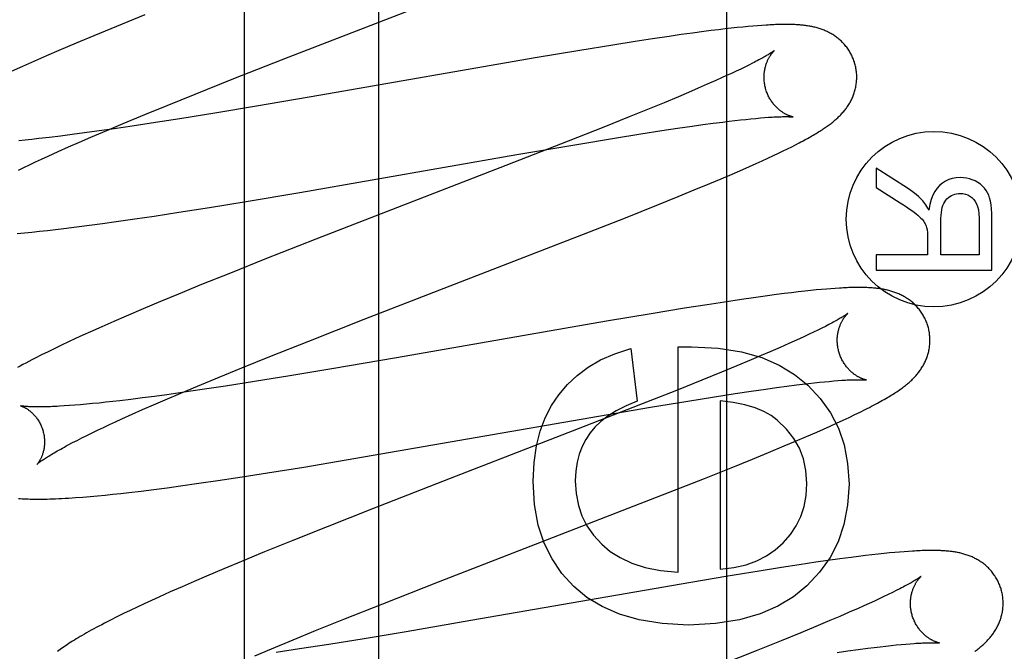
# Model space of a CAD drawing. Header units: inches. Extents: x 0 to 293, y 0 to 190.
# Tile 31 of 65: x 102.008 to 102.22, y 97.34 to 97.476. Entities that reach past the tile are written whole.
import ezdxf

# ---------------------------------------------------------------- set-up
doc = ezdxf.new("R2010")
doc.units = ezdxf.units.IN
doc.header["$LTSCALE"] = 16.12069
doc.header["$MEASUREMENT"] = 0
doc.linetypes.add('HIDDEN', pattern=[0.2, 0.1, -0.1])
doc.layers.add('DEFAULT_2', color=8, linetype='HIDDEN')
doc.layers.add('RIGHTHAND_DOOR_ASSEMBLY', color=7, linetype='CONTINUOUS')

msp = doc.modelspace()

# ---------------------------------------------------------------- linework, layer by layer
at = {"layer": 'DEFAULT_2', "color": 8, "linetype": 'HIDDEN'}
for p, q in [((102.08529, 93.79485), (102.08529, 99.29536)), ((102.06598, 97.46826), (102.11527, 97.48739)), ((102.03485, 97.47733), (102.02873, 97.47484)), ((102.02873, 97.47484), (102.0238, 97.4728)), ((102.15051, 97.47307), (102.14793, 97.4727)), ((102.15301, 97.47342), (102.15051, 97.47307)), ((102.15544, 97.47375), (102.15301, 97.47342)), ((102.15702, 97.47395), (102.15544, 97.47375)), ((102.15855, 97.47414), (102.15702, 97.47395)), ((102.15999, 97.47431), (102.15855, 97.47414)), ((102.16135, 97.47446), (102.15999, 97.47431)), ((102.16263, 97.4746), (102.16135, 97.47446)), ((102.16383, 97.47472), (102.16263, 97.4746)), ((102.16496, 97.47483), (102.16383, 97.47472)), ((102.16602, 97.47492), (102.16496, 97.47483)), ((102.16701, 97.475), (102.16602, 97.47492)), ((102.16795, 97.47507), (102.16701, 97.475)), ((102.01998, 97.4712), (102.01628, 97.46963)), ((102.0238, 97.4728), (102.01998, 97.4712)), ((102.14063, 97.4716), (102.13578, 97.47083)), ((102.14437, 97.47217), (102.14063, 97.4716)), ((102.14793, 97.4727), (102.14437, 97.47217)), ((102.01628, 97.46963), (102.01359, 97.46847)), ((102.12867, 97.46966), (102.11905, 97.46804)), ((102.13578, 97.47083), (102.12867, 97.46966)), ((102.01098, 97.46732), (102.00845, 97.4662)), ((102.01359, 97.46847), (102.01098, 97.46732)), ((102.05404, 97.46357), (102.06598, 97.46826)), ((102.11905, 97.46804), (102.07278, 97.45998)), ((102.16589, 97.46689), (102.16511, 97.46649)), ((102.00845, 97.4662), (102.00599, 97.46509)), ((102.1614, 97.46471), (102.16034, 97.46422)), ((102.16242, 97.46519), (102.1614, 97.46471)), ((102.16337, 97.46564), (102.16242, 97.46519)), ((102.16427, 97.46608), (102.16337, 97.46564)), ((102.16511, 97.46649), (102.16427, 97.46608)), ((102.04567, 97.46023), (102.05404, 97.46357)), ((102.15804, 97.46318), (102.15617, 97.46235)), ((102.15921, 97.46371), (102.15804, 97.46318)), ((102.16034, 97.46422), (102.15921, 97.46371)), ((102.15211, 97.46059), (102.14992, 97.45966)), ((102.1542, 97.46149), (102.15211, 97.46059)), ((102.15617, 97.46235), (102.1542, 97.46149)), ((102.03964, 97.4578), (102.04567, 97.46023)), ((102.07278, 97.45998), (102.05889, 97.45761)), ((102.14684, 97.45838), (102.14359, 97.45704)), ((102.14992, 97.45966), (102.14684, 97.45838)), ((102.0348, 97.45582), (102.03964, 97.4578)), ((102.04992, 97.45612), (102.04235, 97.4549)), ((102.05889, 97.45761), (102.04992, 97.45612)), ((102.14359, 97.45704), (102.1393, 97.45529)), ((102.03016, 97.45389), (102.0348, 97.45582)), ((102.03713, 97.45408), (102.03209, 97.45332)), ((102.04235, 97.4549), (102.03713, 97.45408)), ((102.1393, 97.45529), (102.13386, 97.45311)), ((102.15743, 97.45393), (102.15952, 97.4542)), ((102.15952, 97.4542), (102.16085, 97.45437)), ((102.16085, 97.45437), (102.16212, 97.45452)), ((102.16212, 97.45452), (102.16333, 97.45466)), ((102.16333, 97.45466), (102.16449, 97.45478)), ((102.16449, 97.45478), (102.16559, 97.45489)), ((102.16559, 97.45489), (102.16663, 97.45499)), ((102.16663, 97.45499), (102.16761, 97.45508)), ((102.16761, 97.45508), (102.16853, 97.45515)), ((102.02178, 97.45185), (102.01917, 97.4515)), ((102.02448, 97.45222), (102.02178, 97.45185)), ((102.02319, 97.45093), (102.0266, 97.45239)), ((102.02821, 97.45275), (102.02448, 97.45222)), ((102.0266, 97.45239), (102.03016, 97.45389)), ((102.03209, 97.45332), (102.02821, 97.45275)), ((102.13386, 97.45311), (102.12615, 97.45005)), ((102.14183, 97.45164), (102.14633, 97.45234)), ((102.14633, 97.45234), (102.14974, 97.45285)), ((102.14974, 97.45285), (102.15292, 97.45331)), ((102.15292, 97.45331), (102.15523, 97.45364)), ((102.15523, 97.45364), (102.15743, 97.45393)), ((102.00902, 97.45031), (102.00764, 97.45017)), ((102.01045, 97.45046), (102.00902, 97.45031)), ((102.01193, 97.45062), (102.01045, 97.45046)), ((102.01424, 97.45089), (102.01193, 97.45062)), ((102.01665, 97.45118), (102.01424, 97.45089)), ((102.01917, 97.4515), (102.01665, 97.45118)), ((102.01837, 97.44883), (102.02073, 97.44986)), ((102.02073, 97.44986), (102.02319, 97.45093)), ((102.12615, 97.45005), (102.11273, 97.44481)), ((102.12803, 97.44938), (102.13612, 97.45072)), ((102.13612, 97.45072), (102.14183, 97.45164)), ((102.17521, 97.4493), (102.176, 97.44971)), ((102.01394, 97.44684), (102.0161, 97.44782)), ((102.0161, 97.44782), (102.01837, 97.44883)), ((102.11506, 97.44716), (102.12803, 97.44938)), ((102.17151, 97.44747), (102.17253, 97.44796)), ((102.17253, 97.44796), (102.17348, 97.44843)), ((102.17348, 97.44843), (102.17438, 97.44887)), ((102.17438, 97.44887), (102.17521, 97.4493)), ((102.00994, 97.44498), (102.01122, 97.44558)), ((102.01122, 97.44558), (102.01256, 97.4462)), ((102.01256, 97.4462), (102.01394, 97.44684)), ((102.06828, 97.43902), (102.11506, 97.44716)), ((102.16668, 97.44524), (102.168, 97.44584)), ((102.168, 97.44584), (102.16925, 97.44641)), ((102.16925, 97.44641), (102.17042, 97.44695)), ((102.17042, 97.44695), (102.17151, 97.44747)), ((102.00753, 97.44382), (102.00871, 97.44439)), ((102.00871, 97.44439), (102.00994, 97.44498)), ((102.11273, 97.44481), (102.0717, 97.4289)), ((102.16153, 97.44297), (102.16381, 97.44397)), ((102.16381, 97.44397), (102.16528, 97.44461)), ((102.16528, 97.44461), (102.16668, 97.44524)), ((102.19257, 97.44425), (102.19257, 97.44009)), ((102.19938, 97.4399), (102.19257, 97.44425)), ((102.15674, 97.44094), (102.15917, 97.44197)), ((102.15917, 97.44197), (102.16153, 97.44297)), ((102.14985, 97.43809), (102.15336, 97.43954)), ((102.15336, 97.43954), (102.15674, 97.44094)), ((102.19257, 97.44009), (102.19777, 97.43678)), ((102.04876, 97.43577), (102.05667, 97.43706)), ((102.05667, 97.43706), (102.06828, 97.43902)), ((102.14528, 97.43624), (102.14985, 97.43809)), ((102.04217, 97.43472), (102.04876, 97.43577)), ((102.13855, 97.43355), (102.14528, 97.43624)), ((102.02572, 97.43229), (102.02866, 97.4327)), ((102.02866, 97.4327), (102.03269, 97.43328)), ((102.03269, 97.43328), (102.03684, 97.4339)), ((102.03684, 97.4339), (102.04217, 97.43472)), ((102.12944, 97.42996), (102.13855, 97.43355)), ((102.21481, 97.43344), (102.21481, 97.42552)), ((102.21757, 97.42221), (102.21757, 97.4333)), ((102.01046, 97.43045), (102.01211, 97.43062)), ((102.01211, 97.43062), (102.01381, 97.4308)), ((102.01381, 97.4308), (102.01555, 97.431)), ((102.01555, 97.431), (102.01732, 97.43121)), ((102.01732, 97.43121), (102.02005, 97.43155)), ((102.02005, 97.43155), (102.02285, 97.43191)), ((102.02285, 97.43191), (102.02572, 97.43229)), ((102.20654, 97.42552), (102.20654, 97.43263)), ((102.00724, 97.43015), (102.00884, 97.43029)), ((102.00884, 97.43029), (102.01046, 97.43045)), ((102.0717, 97.4289), (102.06073, 97.42458)), ((102.08215, 97.41161), (102.12944, 97.42996)), ((102.20367, 97.42936), (102.20367, 97.42552)), ((102.06073, 97.42458), (102.05328, 97.4216)), ((102.19257, 97.42552), (102.19257, 97.42221)), ((102.20367, 97.42552), (102.19257, 97.42552)), ((102.21481, 97.42552), (102.20654, 97.42552)), ((102.19257, 97.42221), (102.21757, 97.42221)), ((102.05328, 97.4216), (102.04708, 97.41909)), ((102.04708, 97.41909), (102.04208, 97.41704)), ((102.17968, 97.41794), (102.17847, 97.41781)), ((102.1808, 97.41804), (102.17968, 97.41794)), ((102.18185, 97.41813), (102.1808, 97.41804)), ((102.18284, 97.41821), (102.18185, 97.41813)), ((102.18378, 97.41828), (102.18284, 97.41821)), ((102.04208, 97.41704), (102.0382, 97.41543)), ((102.16351, 97.41588), (102.15989, 97.41534)), ((102.16614, 97.41626), (102.16351, 97.41588)), ((102.16867, 97.41661), (102.16614, 97.41626)), ((102.17113, 97.41694), (102.16867, 97.41661)), ((102.17273, 97.41715), (102.17113, 97.41694)), ((102.1743, 97.41734), (102.17273, 97.41715)), ((102.17579, 97.41752), (102.1743, 97.41734)), ((102.17718, 97.41768), (102.17579, 97.41752)), ((102.17847, 97.41781), (102.17718, 97.41768)), ((102.03443, 97.41384), (102.03079, 97.41228)), ((102.0382, 97.41543), (102.03443, 97.41384)), ((102.15125, 97.41398), (102.14409, 97.41281)), ((102.15613, 97.41476), (102.15125, 97.41398)), ((102.15989, 97.41534), (102.15613, 97.41476)), ((102.03079, 97.41228), (102.02814, 97.41113)), ((102.07017, 97.40691), (102.08215, 97.41161)), ((102.14409, 97.41281), (102.13441, 97.41118)), ((102.02557, 97.41), (102.02308, 97.40889)), ((102.02814, 97.41113), (102.02557, 97.41)), ((102.13441, 97.41118), (102.08911, 97.40328)), ((102.18086, 97.40968), (102.18001, 97.40927)), ((102.18164, 97.41008), (102.18086, 97.40968)), ((102.01988, 97.40743), (102.01835, 97.40671)), ((102.02146, 97.40815), (102.01988, 97.40743)), ((102.02308, 97.40889), (102.02146, 97.40815)), ((102.17606, 97.4074), (102.17494, 97.40689)), ((102.17714, 97.40789), (102.17606, 97.4074)), ((102.17815, 97.40837), (102.17714, 97.40789)), ((102.17911, 97.40883), (102.17815, 97.40837)), ((102.18001, 97.40927), (102.17911, 97.40883)), ((102.01539, 97.40531), (102.01396, 97.40461)), ((102.01685, 97.40601), (102.01539, 97.40531)), ((102.01835, 97.40671), (102.01685, 97.40601)), ((102.06177, 97.40357), (102.07017, 97.40691)), ((102.13966, 97.40532), (102.14107, 97.3939)), ((102.14985, 97.40563), (102.15279, 97.40569)), ((102.14985, 97.35701), (102.14985, 97.40563)), ((102.17189, 97.40553), (102.1699, 97.40466)), ((102.17376, 97.40635), (102.17189, 97.40553)), ((102.17494, 97.40689), (102.17376, 97.40635)), ((102.01254, 97.40391), (102.01115, 97.4032)), ((102.01396, 97.40461), (102.01254, 97.40391)), ((102.05572, 97.40112), (102.06177, 97.40357)), ((102.08911, 97.40328), (102.07515, 97.4009)), ((102.16781, 97.40376), (102.16561, 97.40283)), ((102.1699, 97.40466), (102.16781, 97.40376)), ((102.05086, 97.39913), (102.05572, 97.40112)), ((102.07515, 97.4009), (102.06612, 97.3994)), ((102.16252, 97.40154), (102.15926, 97.4002)), ((102.16561, 97.40283), (102.16252, 97.40154)), ((102.04619, 97.3972), (102.05086, 97.39913)), ((102.06612, 97.3994), (102.0585, 97.39816)), ((102.15926, 97.4002), (102.15497, 97.39845)), ((102.04262, 97.39569), (102.04619, 97.3972)), ((102.05222, 97.39718), (102.0472, 97.39642)), ((102.0585, 97.39816), (102.05222, 97.39718)), ((102.15497, 97.39845), (102.14951, 97.39626)), ((102.16883, 97.39654), (102.17113, 97.39686)), ((102.17113, 97.39686), (102.17332, 97.39715)), ((102.17332, 97.39715), (102.1754, 97.39742)), ((102.1754, 97.39742), (102.17672, 97.39758)), ((102.17672, 97.39758), (102.17798, 97.39773)), ((102.17798, 97.39773), (102.17919, 97.39787)), ((102.17919, 97.39787), (102.18034, 97.398)), ((102.18034, 97.398), (102.18144, 97.39811)), ((102.18144, 97.39811), (102.18247, 97.39821)), ((102.18247, 97.39821), (102.18345, 97.39829)), ((102.18345, 97.39829), (102.18436, 97.39837)), ((102.03431, 97.39463), (102.03182, 97.39431)), ((102.03691, 97.39497), (102.03431, 97.39463)), ((102.0396, 97.39533), (102.03691, 97.39497)), ((102.03919, 97.39423), (102.04262, 97.39569)), ((102.04333, 97.39586), (102.0396, 97.39533)), ((102.0472, 97.39642), (102.04333, 97.39586)), ((102.14951, 97.39626), (102.14178, 97.3932)), ((102.15199, 97.39394), (102.15769, 97.39486)), ((102.15769, 97.39486), (102.16219, 97.39556)), ((102.16219, 97.39556), (102.1656, 97.39607)), ((102.1656, 97.39607), (102.16883, 97.39654)), ((102.01855, 97.39296), (102.01743, 97.39289)), ((102.01972, 97.39305), (102.01855, 97.39296)), ((102.02094, 97.39315), (102.01972, 97.39305)), ((102.02222, 97.39327), (102.02094, 97.39315)), ((102.02356, 97.39339), (102.02222, 97.39327)), ((102.02495, 97.39353), (102.02356, 97.39339)), ((102.02639, 97.39368), (102.02495, 97.39353)), ((102.02788, 97.39385), (102.02639, 97.39368)), ((102.02942, 97.39402), (102.02788, 97.39385)), ((102.03182, 97.39431), (102.02942, 97.39402)), ((102.03434, 97.39212), (102.03672, 97.39316)), ((102.03672, 97.39316), (102.03919, 97.39423)), ((102.07828, 97.38124), (102.1439, 97.3926)), ((102.14178, 97.3932), (102.12834, 97.38795)), ((102.1439, 97.3926), (102.15199, 97.39394)), ((102.15893, 97.39403), (102.15893, 97.35762)), ((102.02989, 97.39012), (102.03207, 97.3911)), ((102.03207, 97.3911), (102.03434, 97.39212)), ((102.18545, 97.38981), (102.18678, 97.39043)), ((102.18678, 97.39043), (102.18802, 97.39103)), ((102.18802, 97.39103), (102.18917, 97.39158)), ((102.18917, 97.39158), (102.1902, 97.3921)), ((102.02462, 97.38766), (102.02587, 97.38825)), ((102.02587, 97.38825), (102.02716, 97.38886)), ((102.02716, 97.38886), (102.0285, 97.38948)), ((102.0285, 97.38948), (102.02989, 97.39012)), ((102.18124, 97.3879), (102.18266, 97.38854)), ((102.18266, 97.38854), (102.18407, 97.38917)), ((102.18407, 97.38917), (102.18545, 97.38981)), ((102.02019, 97.38547), (102.02122, 97.38599)), ((102.02122, 97.38599), (102.0223, 97.38653)), ((102.0223, 97.38653), (102.02344, 97.38709)), ((102.02344, 97.38709), (102.02462, 97.38766)), ((102.12834, 97.38795), (102.10068, 97.37725)), ((102.17519, 97.38527), (102.17754, 97.38628)), ((102.17754, 97.38628), (102.1798, 97.38726)), ((102.1798, 97.38726), (102.18124, 97.3879)), ((102.01831, 97.38449), (102.01922, 97.38497)), ((102.01922, 97.38497), (102.02019, 97.38547)), ((102.16939, 97.38284), (102.17276, 97.38425)), ((102.17276, 97.38425), (102.17519, 97.38527)), ((102.16589, 97.3814), (102.16939, 97.38284)), ((102.06127, 97.37845), (102.06909, 97.37971)), ((102.06909, 97.37971), (102.07828, 97.38124)), ((102.16132, 97.37955), (102.16589, 97.3814)), ((102.05057, 97.3768), (102.05584, 97.3776)), ((102.05584, 97.3776), (102.06127, 97.37845)), ((102.15558, 97.37725), (102.16132, 97.37955)), ((102.03961, 97.37525), (102.0425, 97.37564)), ((102.0425, 97.37564), (102.04648, 97.3762)), ((102.04648, 97.3762), (102.05057, 97.3768)), ((102.10068, 97.37725), (102.08392, 97.37071)), ((102.14652, 97.37368), (102.15558, 97.37725)), ((102.02145, 97.37322), (102.02303, 97.37335)), ((102.02303, 97.37335), (102.02464, 97.3735)), ((102.02464, 97.3735), (102.02626, 97.37366)), ((102.02626, 97.37366), (102.02792, 97.37383)), ((102.02792, 97.37383), (102.02961, 97.37401)), ((102.02961, 97.37401), (102.03135, 97.37421)), ((102.03135, 97.37421), (102.03403, 97.37453)), ((102.03403, 97.37453), (102.03678, 97.37488)), ((102.03678, 97.37488), (102.03961, 97.37525)), ((102.09815, 97.35491), (102.14652, 97.37368)), ((102.08392, 97.37071), (102.07412, 97.36683)), ((102.07412, 97.36683), (102.06673, 97.36387)), ((102.06673, 97.36387), (102.0606, 97.36138)), ((102.0606, 97.36138), (102.05567, 97.35934)), ((102.19028, 97.36057), (102.18877, 97.36039)), ((102.1917, 97.36074), (102.19028, 97.36057)), ((102.19304, 97.36089), (102.1917, 97.36074)), ((102.1943, 97.36103), (102.19304, 97.36089)), ((102.19549, 97.36115), (102.1943, 97.36103)), ((102.1966, 97.36125), (102.19549, 97.36115)), ((102.19765, 97.36134), (102.1966, 97.36125)), ((102.19864, 97.36142), (102.19765, 97.36134)), ((102.19958, 97.36149), (102.19864, 97.36142)), ((102.05567, 97.35934), (102.05185, 97.35774)), ((102.17597, 97.35859), (102.17221, 97.35801)), ((102.17958, 97.35913), (102.17597, 97.35859)), ((102.1822, 97.35951), (102.17958, 97.35913)), ((102.18473, 97.35986), (102.1822, 97.35951)), ((102.18719, 97.36019), (102.18473, 97.35986)), ((102.18877, 97.36039), (102.18719, 97.36019)), ((102.05185, 97.35774), (102.04815, 97.35617)), ((102.16733, 97.35724), (102.16018, 97.35607)), ((102.17221, 97.35801), (102.16733, 97.35724)), ((102.04546, 97.35501), (102.04284, 97.35386)), ((102.04815, 97.35617), (102.04546, 97.35501)), ((102.08615, 97.35019), (102.09815, 97.35491)), ((102.15051, 97.35444), (102.10517, 97.34654)), ((102.16018, 97.35607), (102.15051, 97.35444)), ((102.0403, 97.35274), (102.03784, 97.35163)), ((102.04284, 97.35386), (102.0403, 97.35274)), ((102.19521, 97.35219), (102.19427, 97.35173)), ((102.1961, 97.35262), (102.19521, 97.35219)), ((102.19692, 97.35303), (102.1961, 97.35262)), ((102.19769, 97.35342), (102.19692, 97.35303)), ((102.0347, 97.35019), (102.03318, 97.34947)), ((102.03625, 97.3509), (102.0347, 97.35019)), ((102.03784, 97.35163), (102.03625, 97.3509)), ((102.07774, 97.34685), (102.08615, 97.35019)), ((102.19109, 97.35026), (102.18993, 97.34973)), ((102.19221, 97.35077), (102.19109, 97.35026)), ((102.19327, 97.35126), (102.19221, 97.35077)), ((102.19427, 97.35173), (102.19327, 97.35126)), ((102.03021, 97.34805), (102.02879, 97.34734)), ((102.03168, 97.34876), (102.03021, 97.34805)), ((102.03318, 97.34947), (102.03168, 97.34876)), ((102.18677, 97.34834), (102.18473, 97.34746)), ((102.1887, 97.34919), (102.18677, 97.34834)), ((102.18993, 97.34973), (102.1887, 97.34919)), ((102.02742, 97.34666), (102.02613, 97.34599)), ((102.02879, 97.34734), (102.02742, 97.34666)), ((102.07167, 97.3444), (102.07774, 97.34685)), ((102.10517, 97.34654), (102.09119, 97.34415)), ((102.18258, 97.34654), (102.17955, 97.34527)), ((102.18473, 97.34746), (102.18258, 97.34654)), ((102.0668, 97.3424), (102.07167, 97.3444)), ((102.09119, 97.34415), (102.08215, 97.34264)), ((102.17635, 97.34394), (102.17211, 97.34221)), ((102.17955, 97.34527), (102.17635, 97.34394)), ((102.06212, 97.34046), (102.0668, 97.3424)), ((102.07451, 97.34141), (102.06821, 97.34042)), ((102.08215, 97.34264), (102.07451, 97.34141)), ((102.17211, 97.34221), (102.16672, 97.34004)), ((102.19693, 97.34129), (102.19798, 97.34139)), ((102.19798, 97.34139), (102.19897, 97.34148)), ((102.19897, 97.34148), (102.1999, 97.34155)), ((102.05853, 97.33895), (102.06212, 97.34046)), ((102.06821, 97.34042), (102.06317, 97.33966)), ((102.16672, 97.34004), (102.15906, 97.33699)), ((102.18419, 97.33969), (102.18651, 97.34001)), ((102.18651, 97.34001), (102.18872, 97.34031)), ((102.18872, 97.34031), (102.19082, 97.34058)), ((102.19082, 97.34058), (102.19215, 97.34075)), ((102.19215, 97.34075), (102.19343, 97.3409)), ((102.19343, 97.3409), (102.19465, 97.34104)), ((102.19465, 97.34104), (102.19582, 97.34117)), ((102.19582, 97.34117), (102.19693, 97.34129))]:
    msp.add_line(p, q, dxfattribs=at)
for points in [[(102.18802, 97.46675), (102.18796, 97.46696), (102.18789, 97.4672), (102.1878, 97.46745), (102.18771, 97.46769), (102.18762, 97.46793), (102.18752, 97.46816), (102.18741, 97.4684), (102.1873, 97.46863), (102.18719, 97.46885), (102.18706, 97.46908), (102.18694, 97.4693), (102.18681, 97.46952), (102.18667, 97.46973), (102.18653, 97.46994), (102.18639, 97.47014), (102.18624, 97.47034), (102.18608, 97.47054), (102.18593, 97.47073), (102.18577, 97.47092), (102.1856, 97.4711), (102.18544, 97.47128), (102.18527, 97.47146), (102.18509, 97.47163), (102.18492, 97.47179), (102.18474, 97.47195), (102.18456, 97.4721), (102.18438, 97.47225), (102.18419, 97.4724), (102.18401, 97.47254), (102.18382, 97.47268), (102.18362, 97.47281), (102.18343, 97.47294), (102.18323, 97.47307), (102.18303, 97.47319), (102.18283, 97.47331), (102.18262, 97.47342), (102.18242, 97.47353), (102.18221, 97.47363), (102.18201, 97.47373), (102.1818, 97.47383), (102.18159, 97.47392), (102.18138, 97.47401), (102.18116, 97.4741), (102.18095, 97.47418), (102.18073, 97.47425), (102.18051, 97.47433), (102.18029, 97.4744), (102.18007, 97.47447), (102.17985, 97.47453), (102.17962, 97.47459), (102.1794, 97.47465), (102.17917, 97.4747), (102.17895, 97.47475), (102.17872, 97.4748), (102.1785, 97.47485), (102.17827, 97.47489), (102.17804, 97.47493), (102.17781, 97.47497), (102.17757, 97.475), (102.17734, 97.47503), (102.1771, 97.47506), (102.17687, 97.47509), (102.17662, 97.47511), (102.17638, 97.47514), (102.17613, 97.47516), (102.17588, 97.47518), (102.17562, 97.4752), (102.17535, 97.47521), (102.17508, 97.47523), (102.1748, 97.47524), (102.17452, 97.47525), (102.17423, 97.47526), (102.17393, 97.47526), (102.17362, 97.47527), (102.17331, 97.47527), (102.17299, 97.47527), (102.17266, 97.47527), (102.17232, 97.47527), (102.17197, 97.47526), (102.17161, 97.47525), (102.17125, 97.47524), (102.17087, 97.47523), (102.17049, 97.47521), (102.17009, 97.4752), (102.16969, 97.47518), (102.16927, 97.47515), (102.16884, 97.47513), (102.16795, 97.47507)], [(102.1707, 97.46968), (102.1707, 97.46968), (102.17068, 97.46967), (102.17066, 97.46965), (102.17063, 97.46963), (102.17059, 97.4696), (102.17055, 97.46956), (102.17049, 97.46952), (102.17042, 97.46947), (102.17034, 97.46942), (102.17025, 97.46936), (102.17015, 97.46929), (102.17004, 97.46922), (102.16991, 97.46913), (102.16977, 97.46905), (102.16962, 97.46895), (102.16945, 97.46885), (102.16927, 97.46873), (102.16907, 97.46862), (102.16886, 97.46849), (102.16863, 97.46836), (102.16839, 97.46822), (102.16813, 97.46808), (102.16785, 97.46793), (102.16756, 97.46777), (102.16726, 97.4676), (102.16694, 97.46743), (102.1666, 97.46726), (102.16625, 97.46708), (102.16589, 97.46689)], [(102.16875, 97.46139), (102.1687, 97.46159), (102.16865, 97.46182), (102.1686, 97.46205), (102.16855, 97.46229), (102.16851, 97.46252), (102.16848, 97.46276), (102.16846, 97.46299), (102.16844, 97.46322), (102.16843, 97.46345), (102.16842, 97.46368), (102.16842, 97.46391), (102.16842, 97.46413), (102.16843, 97.46436), (102.16845, 97.46458), (102.16847, 97.46479), (102.16849, 97.465), (102.16852, 97.46521), (102.16856, 97.46542), (102.16859, 97.46562), (102.16864, 97.46581), (102.16868, 97.466), (102.16873, 97.46619), (102.16878, 97.46637), (102.16883, 97.46654), (102.16889, 97.46671), (102.16895, 97.46688), (102.16901, 97.46704), (102.16907, 97.46719), (102.16913, 97.46734), (102.16919, 97.46749), (102.16926, 97.46763), (102.16932, 97.46776), (102.16939, 97.46789), (102.16945, 97.46801), (102.16952, 97.46813), (102.16959, 97.46825), (102.16965, 97.46836), (102.16972, 97.46847), (102.16978, 97.46857), (102.16985, 97.46867), (102.16991, 97.46876), (102.16997, 97.46885), (102.17004, 97.46893), (102.1701, 97.46901), (102.17016, 97.46909), (102.17021, 97.46916), (102.17027, 97.46923), (102.17032, 97.46929), (102.17038, 97.46935), (102.17042, 97.4694), (102.17047, 97.46945), (102.17051, 97.4695), (102.17055, 97.46954), (102.17059, 97.46958), (102.17062, 97.46961), (102.17065, 97.46963), (102.17067, 97.46965), (102.17069, 97.46967), (102.1707, 97.46968), (102.1707, 97.46968)], [(102.176, 97.44971), (102.17638, 97.44991), (102.17675, 97.4501), (102.1771, 97.4503), (102.17745, 97.45048), (102.17779, 97.45067), (102.17812, 97.45085), (102.17843, 97.45103), (102.17874, 97.45121), (102.17904, 97.45139), (102.17934, 97.45156), (102.17962, 97.45173), (102.1799, 97.45189), (102.18016, 97.45206), (102.18043, 97.45222), (102.18068, 97.45238), (102.18093, 97.45254), (102.18117, 97.4527), (102.1814, 97.45286), (102.18162, 97.45301), (102.18184, 97.45316), (102.18206, 97.45331), (102.18226, 97.45346), (102.18247, 97.45361), (102.18266, 97.45376), (102.18286, 97.45391), (102.18305, 97.45405), (102.18324, 97.4542), (102.18342, 97.45435), (102.1836, 97.4545), (102.18378, 97.45466), (102.18396, 97.45481), (102.18413, 97.45497), (102.1843, 97.45513), (102.18447, 97.45529), (102.18464, 97.45545), (102.1848, 97.45561), (102.18497, 97.45578), (102.18513, 97.45595), (102.18529, 97.45613), (102.18544, 97.4563), (102.18559, 97.45648), (102.18574, 97.45666), (102.18589, 97.45684), (102.18603, 97.45702), (102.18617, 97.45721), (102.1863, 97.4574), (102.18643, 97.45759), (102.18656, 97.45778), (102.18668, 97.45798), (102.18681, 97.45818), (102.18692, 97.45838), (102.18704, 97.45859), (102.18715, 97.45879), (102.18726, 97.45901), (102.18736, 97.45922), (102.18746, 97.45943), (102.18755, 97.45965), (102.18764, 97.45987), (102.18772, 97.46009), (102.18781, 97.46032), (102.18788, 97.46054), (102.18795, 97.46077), (102.18802, 97.46101), (102.18808, 97.46124), (102.18814, 97.46148), (102.18819, 97.46172), (102.18824, 97.46197), (102.18828, 97.46221), (102.18832, 97.46246), (102.18835, 97.46271), (102.18837, 97.46296), (102.18839, 97.46321), (102.1884, 97.46347), (102.18841, 97.46372), (102.18841, 97.46398), (102.18841, 97.46423), (102.1884, 97.46449), (102.18838, 97.46475), (102.18835, 97.46501), (102.18832, 97.46526), (102.18829, 97.46552), (102.18824, 97.46577), (102.1882, 97.46603), (102.18814, 97.46628), (102.18808, 97.46654), (102.18802, 97.46675)], [(102.17471, 97.45529), (102.1747, 97.45529), (102.17469, 97.45529), (102.17467, 97.4553), (102.17464, 97.4553), (102.1746, 97.45531), (102.17456, 97.45532), (102.17451, 97.45533), (102.17446, 97.45535), (102.1744, 97.45536), (102.17433, 97.45538), (102.17427, 97.4554), (102.17419, 97.45543), (102.17411, 97.45545), (102.17403, 97.45548), (102.17394, 97.45551), (102.17385, 97.45555), (102.17376, 97.45558), (102.17366, 97.45562), (102.17356, 97.45567), (102.17346, 97.45571), (102.17336, 97.45576), (102.17325, 97.45582), (102.17314, 97.45587), (102.17302, 97.45593), (102.17291, 97.456), (102.17279, 97.45607), (102.17267, 97.45614), (102.17255, 97.45621), (102.17242, 97.4563), (102.17229, 97.45638), (102.17216, 97.45647), (102.17203, 97.45657), (102.1719, 97.45667), (102.17177, 97.45678), (102.17163, 97.45689), (102.1715, 97.457), (102.17136, 97.45712), (102.17122, 97.45725), (102.17109, 97.45739), (102.17095, 97.45753), (102.17081, 97.45767), (102.17068, 97.45782), (102.17054, 97.45798), (102.17041, 97.45815), (102.17027, 97.45832), (102.17015, 97.45849), (102.17002, 97.45867), (102.16989, 97.45886), (102.16977, 97.45905), (102.16966, 97.45924), (102.16954, 97.45944), (102.16944, 97.45965), (102.16933, 97.45986), (102.16923, 97.46007), (102.16914, 97.46029), (102.16905, 97.46051), (102.16896, 97.46073), (102.16888, 97.46096), (102.16881, 97.46119), (102.16875, 97.46139)], [(102.16853, 97.45515), (102.16938, 97.45522), (102.16978, 97.45524), (102.17017, 97.45527), (102.17054, 97.45529), (102.17089, 97.4553), (102.17123, 97.45532), (102.17155, 97.45533), (102.17185, 97.45534), (102.17213, 97.45535), (102.1724, 97.45536), (102.17264, 97.45536), (102.17287, 97.45536), (102.17309, 97.45536), (102.17328, 97.45536), (102.17346, 97.45536), (102.17363, 97.45536), (102.17378, 97.45535), (102.17392, 97.45535), (102.17405, 97.45534), (102.17416, 97.45534), (102.17426, 97.45533), (102.17436, 97.45532), (102.17443, 97.45532), (102.1745, 97.45531), (102.17456, 97.45531), (102.17461, 97.4553), (102.17465, 97.4553), (102.17468, 97.45529), (102.1747, 97.45529), (102.17471, 97.45529)], [(102.21075, 97.4422), (102.20986, 97.44215), (102.20903, 97.442), (102.20827, 97.44176), (102.20756, 97.44143), (102.20689, 97.441), (102.20627, 97.44048)], [(102.21451, 97.44115), (102.21393, 97.44147), (102.21333, 97.44173), (102.21272, 97.44194), (102.21208, 97.44208), (102.21143, 97.44217), (102.21075, 97.4422)], [(102.20269, 97.43715), (102.20225, 97.43761), (102.20177, 97.43806), (102.20124, 97.43852), (102.20067, 97.43898), (102.20005, 97.43944), (102.19938, 97.4399)], [(102.20627, 97.44048), (102.20573, 97.43991), (102.20525, 97.43922), (102.20483, 97.43842), (102.20446, 97.43748), (102.20417, 97.43639), (102.20395, 97.43516)], [(102.21689, 97.43838), (102.21665, 97.43892), (102.21635, 97.43943), (102.21599, 97.43991), (102.21557, 97.44035), (102.21508, 97.44076), (102.21451, 97.44115)], [(102.20395, 97.43516), (102.20373, 97.43559), (102.20351, 97.43598), (102.2033, 97.43633), (102.2031, 97.43664), (102.20289, 97.43691), (102.20269, 97.43715)], [(102.207, 97.43618), (102.20718, 97.4366), (102.20738, 97.43698), (102.20762, 97.43732), (102.20788, 97.43762), (102.20817, 97.43789), (102.2085, 97.43812)], [(102.2085, 97.43812), (102.20885, 97.43833), (102.20921, 97.4385), (102.20957, 97.43862), (102.20995, 97.43871), (102.21034, 97.43877), (102.21075, 97.43879)], [(102.21075, 97.43879), (102.21133, 97.43875), (102.21187, 97.43864), (102.21236, 97.43846), (102.21282, 97.43821), (102.21325, 97.43789), (102.21366, 97.43749)], [(102.21366, 97.43749), (102.21398, 97.43707), (102.21426, 97.43655), (102.21449, 97.43594), (102.21466, 97.43522), (102.21477, 97.43438), (102.21481, 97.43344)], [(102.21757, 97.4333), (102.21755, 97.43442), (102.21749, 97.43543), (102.21738, 97.43632), (102.21725, 97.43711), (102.21708, 97.4378), (102.21689, 97.43838)], [(102.19777, 97.43678), (102.19849, 97.43631), (102.19915, 97.43587), (102.19975, 97.43546), (102.2003, 97.43507), (102.20078, 97.43471), (102.20121, 97.43438)], [(102.20654, 97.43263), (102.20655, 97.43339), (102.20659, 97.43408), (102.20666, 97.4347), (102.20675, 97.43526), (102.20686, 97.43575), (102.207, 97.43618)], [(102.20121, 97.43438), (102.2016, 97.43406), (102.20195, 97.43376), (102.20225, 97.43347), (102.2025, 97.4332), (102.20271, 97.43294), (102.20288, 97.4327)], [(102.20288, 97.4327), (102.20304, 97.43244), (102.20317, 97.43219), (102.20329, 97.43194), (102.20339, 97.43169), (102.20347, 97.43144), (102.20354, 97.4312)], [(102.20354, 97.4312), (102.20358, 97.431), (102.20361, 97.43076), (102.20364, 97.43048), (102.20366, 97.43015), (102.20367, 97.42978), (102.20367, 97.42936)], [(102.20381, 97.40995), (102.20375, 97.41017), (102.20367, 97.41042), (102.20359, 97.41066), (102.2035, 97.4109), (102.20341, 97.41115), (102.2033, 97.41138), (102.2032, 97.41162), (102.20308, 97.41185), (102.20297, 97.41208), (102.20284, 97.41231), (102.20272, 97.41253), (102.20258, 97.41275), (102.20244, 97.41296), (102.2023, 97.41317), (102.20215, 97.41338), (102.202, 97.41358), (102.20185, 97.41378), (102.20169, 97.41397), (102.20153, 97.41416), (102.20136, 97.41435), (102.20119, 97.41453), (102.20102, 97.4147), (102.20085, 97.41487), (102.20067, 97.41504), (102.20049, 97.4152), (102.20031, 97.41535), (102.20012, 97.4155), (102.19993, 97.41565), (102.19974, 97.41579), (102.19955, 97.41593), (102.19936, 97.41606), (102.19916, 97.41619), (102.19896, 97.41632), (102.19875, 97.41644), (102.19855, 97.41656), (102.19834, 97.41667), (102.19814, 97.41678), (102.19793, 97.41688), (102.19772, 97.41698), (102.19751, 97.41708), (102.19729, 97.41717), (102.19708, 97.41725), (102.19686, 97.41734), (102.19665, 97.41742), (102.19643, 97.4175), (102.1962, 97.41757), (102.19598, 97.41764), (102.19576, 97.41771), (102.19553, 97.41777), (102.19531, 97.41783), (102.19508, 97.41789), (102.19485, 97.41794), (102.19462, 97.41799), (102.19439, 97.41804), (102.19416, 97.41808), (102.19393, 97.41812), (102.19369, 97.41816), (102.19346, 97.4182), (102.19322, 97.41823), (102.19298, 97.41826), (102.19274, 97.41829), (102.1925, 97.41832), (102.19225, 97.41834), (102.19199, 97.41836), (102.19174, 97.41838), (102.19147, 97.4184), (102.19121, 97.41842), (102.19093, 97.41843), (102.19065, 97.41845), (102.19036, 97.41846), (102.19007, 97.41847), (102.18977, 97.41847), (102.18946, 97.41848), (102.18914, 97.41848), (102.18882, 97.41848), (102.18848, 97.41848), (102.18814, 97.41848), (102.18779, 97.41847), (102.18744, 97.41846), (102.18707, 97.41845), (102.18669, 97.41844), (102.18631, 97.41842), (102.18591, 97.41841), (102.1855, 97.41839), (102.18509, 97.41836), (102.18466, 97.41834), (102.18378, 97.41828)], [(102.18649, 97.41289), (102.18649, 97.41289), (102.18647, 97.41288), (102.18645, 97.41286), (102.18642, 97.41283), (102.18638, 97.41281), (102.18633, 97.41277), (102.18628, 97.41273), (102.18621, 97.41268), (102.18613, 97.41262), (102.18604, 97.41256), (102.18594, 97.41249), (102.18582, 97.41242), (102.18569, 97.41234), (102.18555, 97.41225), (102.1854, 97.41215), (102.18523, 97.41205), (102.18504, 97.41193), (102.18484, 97.41182), (102.18463, 97.41169), (102.1844, 97.41156), (102.18415, 97.41142), (102.18389, 97.41127), (102.18362, 97.41112), (102.18333, 97.41096), (102.18302, 97.4108), (102.1827, 97.41063), (102.18236, 97.41045), (102.18201, 97.41027), (102.18164, 97.41008)], [(102.18454, 97.4046), (102.18449, 97.40479), (102.18444, 97.40503), (102.18439, 97.40526), (102.18434, 97.4055), (102.18431, 97.40573), (102.18427, 97.40597), (102.18425, 97.4062), (102.18423, 97.40643), (102.18422, 97.40666), (102.18421, 97.40689), (102.18421, 97.40712), (102.18421, 97.40735), (102.18422, 97.40757), (102.18424, 97.40779), (102.18426, 97.40801), (102.18429, 97.40822), (102.18431, 97.40843), (102.18435, 97.40863), (102.18439, 97.40883), (102.18443, 97.40903), (102.18447, 97.40922), (102.18452, 97.4094), (102.18457, 97.40959), (102.18463, 97.40976), (102.18468, 97.40993), (102.18474, 97.4101), (102.1848, 97.41025), (102.18486, 97.41041), (102.18492, 97.41056), (102.18499, 97.4107), (102.18505, 97.41084), (102.18512, 97.41097), (102.18518, 97.4111), (102.18525, 97.41123), (102.18531, 97.41135), (102.18538, 97.41146), (102.18545, 97.41157), (102.18551, 97.41168), (102.18558, 97.41178), (102.18564, 97.41188), (102.18571, 97.41197), (102.18577, 97.41206), (102.18583, 97.41215), (102.18589, 97.41223), (102.18595, 97.4123), (102.18601, 97.41237), (102.18606, 97.41244), (102.18612, 97.4125), (102.18617, 97.41256), (102.18622, 97.41262), (102.18626, 97.41267), (102.18631, 97.41271), (102.18635, 97.41275), (102.18638, 97.41279), (102.18641, 97.41282), (102.18644, 97.41284), (102.18646, 97.41286), (102.18648, 97.41288), (102.18649, 97.41289), (102.18649, 97.41289)], [(102.1902, 97.3921), (102.19069, 97.39235), (102.19115, 97.39258), (102.1916, 97.39282), (102.19204, 97.39304), (102.19245, 97.39327), (102.19286, 97.39348), (102.19325, 97.3937), (102.19363, 97.39391), (102.19399, 97.39411), (102.19435, 97.39431), (102.19469, 97.39451), (102.19502, 97.3947), (102.19534, 97.39489), (102.19565, 97.39508), (102.19595, 97.39527), (102.19625, 97.39545), (102.19653, 97.39563), (102.1968, 97.39581), (102.19707, 97.39598), (102.19733, 97.39616), (102.19757, 97.39633), (102.19782, 97.3965), (102.19805, 97.39667), (102.19828, 97.39684), (102.1985, 97.397), (102.19872, 97.39717), (102.19893, 97.39733), (102.19913, 97.3975), (102.19933, 97.39766), (102.19953, 97.39783), (102.19972, 97.39799), (102.1999, 97.39816), (102.20008, 97.39832), (102.20026, 97.39849), (102.20043, 97.39865), (102.20059, 97.39882), (102.20076, 97.39899), (102.20092, 97.39916), (102.20107, 97.39933), (102.20123, 97.3995), (102.20138, 97.39968), (102.20153, 97.39986), (102.20167, 97.40004), (102.20181, 97.40022), (102.20195, 97.40041), (102.20209, 97.4006), (102.20222, 97.40079), (102.20234, 97.40098), (102.20247, 97.40118), (102.20259, 97.40138), (102.20271, 97.40158), (102.20282, 97.40178), (102.20293, 97.40199), (102.20304, 97.4022), (102.20314, 97.40242), (102.20324, 97.40263), (102.20334, 97.40285), (102.20343, 97.40307), (102.20351, 97.40329), (102.20359, 97.40352), (102.20367, 97.40374), (102.20374, 97.40398), (102.20381, 97.40421), (102.20387, 97.40445), (102.20393, 97.40468), (102.20398, 97.40493), (102.20403, 97.40517), (102.20407, 97.40541), (102.20411, 97.40566), (102.20414, 97.40591), (102.20416, 97.40616), (102.20418, 97.40641), (102.20419, 97.40667), (102.2042, 97.40692), (102.2042, 97.40718), (102.2042, 97.40744), (102.20419, 97.40769), (102.20417, 97.40795), (102.20414, 97.40821), (102.20411, 97.40847), (102.20408, 97.40873), (102.20404, 97.40898), (102.20399, 97.40924), (102.20393, 97.40949), (102.20387, 97.40974), (102.20381, 97.40995)], [(102.12414, 97.3953), (102.12599, 97.39751), (102.12811, 97.39949), (102.13047, 97.40126), (102.13315, 97.40282), (102.13622, 97.40417), (102.13966, 97.40532)], [(102.15279, 97.40569), (102.15853, 97.40536), (102.16358, 97.40459), (102.16792, 97.40335), (102.17168, 97.4017), (102.17499, 97.39972), (102.17783, 97.39739)], [(102.01115, 97.4032), (102.01047, 97.40285), (102.0098, 97.4025), (102.00915, 97.40216), (102.00852, 97.40183), (102.00792, 97.4015), (102.00733, 97.40118)], [(102.19049, 97.3985), (102.1905, 97.3985), (102.19049, 97.3985), (102.19047, 97.3985), (102.19045, 97.39851), (102.19042, 97.39851), (102.19039, 97.39852), (102.19034, 97.39853), (102.1903, 97.39854), (102.19024, 97.39856), (102.19018, 97.39857), (102.19012, 97.39859), (102.19005, 97.39861), (102.18997, 97.39864), (102.1899, 97.39866), (102.18981, 97.39869), (102.18973, 97.39872), (102.18964, 97.39876), (102.18954, 97.3988), (102.18945, 97.39884), (102.18935, 97.39888), (102.18924, 97.39893), (102.18914, 97.39898), (102.18903, 97.39903), (102.18892, 97.39909), (102.18881, 97.39915), (102.18869, 97.39921), (102.18857, 97.39928), (102.18845, 97.39935), (102.18833, 97.39943), (102.1882, 97.39951), (102.18807, 97.3996), (102.18794, 97.39969), (102.18781, 97.39978), (102.18768, 97.39988), (102.18755, 97.39999), (102.18741, 97.4001), (102.18728, 97.40022), (102.18714, 97.40034), (102.18701, 97.40047), (102.18687, 97.4006), (102.18673, 97.40074), (102.1866, 97.40089), (102.18646, 97.40104), (102.18633, 97.4012), (102.18619, 97.40136), (102.18606, 97.40153), (102.18593, 97.4017), (102.18581, 97.40189), (102.18568, 97.40207), (102.18556, 97.40226), (102.18545, 97.40246), (102.18533, 97.40266), (102.18522, 97.40286), (102.18512, 97.40307), (102.18502, 97.40328), (102.18493, 97.4035), (102.18484, 97.40372), (102.18475, 97.40394), (102.18468, 97.40417), (102.1846, 97.4044), (102.18454, 97.4046)], [(102.17783, 97.39739), (102.18052, 97.3945), (102.18273, 97.3914), (102.18444, 97.3881), (102.18567, 97.3845), (102.18644, 97.38047), (102.18674, 97.37604)], [(102.18436, 97.39837), (102.18521, 97.39843), (102.18561, 97.39845), (102.186, 97.39848), (102.18636, 97.3985), (102.18671, 97.39851), (102.18704, 97.39853), (102.18735, 97.39854), (102.18764, 97.39855), (102.18791, 97.39856), (102.18816, 97.39856), (102.1884, 97.39857), (102.18862, 97.39857), (102.18883, 97.39857), (102.18902, 97.39857), (102.18919, 97.39857), (102.18936, 97.39857), (102.18951, 97.39856), (102.18965, 97.39856), (102.18977, 97.39855), (102.18989, 97.39855), (102.19, 97.39854), (102.19009, 97.39854), (102.19017, 97.39853), (102.19025, 97.39853), (102.19031, 97.39852), (102.19037, 97.39851), (102.19041, 97.39851), (102.19045, 97.39851), (102.19047, 97.3985), (102.19049, 97.3985), (102.19049, 97.3985)], [(102.1186, 97.37665), (102.1188, 97.38065), (102.11931, 97.38426), (102.12013, 97.38746), (102.12122, 97.39033), (102.12255, 97.39296), (102.12414, 97.3953)], [(102.00802, 97.39292), (102.00801, 97.39292), (102.008, 97.39292), (102.008, 97.39292), (102.00802, 97.39292), (102.00804, 97.39291), (102.00807, 97.3929), (102.00811, 97.39289), (102.00815, 97.39288), (102.0082, 97.39286), (102.00826, 97.39284), (102.00832, 97.39281), (102.00838, 97.39279), (102.00846, 97.39276), (102.00853, 97.39272), (102.00861, 97.39269), (102.0087, 97.39265), (102.00879, 97.3926), (102.00888, 97.39255), (102.00898, 97.3925), (102.00908, 97.39245), (102.00919, 97.39239), (102.00929, 97.39232), (102.0094, 97.39225), (102.00952, 97.39218), (102.00963, 97.3921), (102.00975, 97.39201), (102.00987, 97.39192), (102.00999, 97.39183), (102.01012, 97.39173), (102.01024, 97.39162), (102.01037, 97.39151), (102.0105, 97.39139), (102.01063, 97.39126), (102.01076, 97.39113), (102.01089, 97.39099), (102.01102, 97.39085), (102.01116, 97.3907), (102.01129, 97.39054), (102.01142, 97.39037), (102.01155, 97.3902), (102.01167, 97.39002), (102.0118, 97.38983), (102.01192, 97.38964), (102.01203, 97.38944), (102.01215, 97.38923), (102.01226, 97.38902), (102.01236, 97.38881), (102.01246, 97.38858), (102.01256, 97.38836), (102.01264, 97.38813), (102.01273, 97.3879), (102.0128, 97.38766), (102.01286, 97.38745)], [(102.01743, 97.39289), (102.01638, 97.39283), (102.01588, 97.3928), (102.01539, 97.39278), (102.01492, 97.39275), (102.01447, 97.39274), (102.01402, 97.39272), (102.0136, 97.39271), (102.01319, 97.3927), (102.0128, 97.39269), (102.01242, 97.39269), (102.01206, 97.39268), (102.01171, 97.39268), (102.01139, 97.39269), (102.01108, 97.39269), (102.01078, 97.3927), (102.01051, 97.3927), (102.01025, 97.39271), (102.01, 97.39272), (102.00978, 97.39273), (102.00956, 97.39275), (102.00937, 97.39276), (102.00918, 97.39277), (102.00902, 97.39279), (102.00886, 97.3928), (102.00872, 97.39282), (102.0086, 97.39283), (102.00848, 97.39284), (102.00838, 97.39286), (102.00829, 97.39287), (102.00822, 97.39288), (102.00815, 97.39289), (102.0081, 97.3929), (102.00806, 97.39291), (102.00803, 97.39292), (102.00802, 97.39292)], [(102.14107, 97.3939), (102.13865, 97.3929), (102.13653, 97.39184), (102.13472, 97.39072), (102.13319, 97.38955), (102.1319, 97.38834), (102.13087, 97.38709)], [(102.17126, 97.38983), (102.16994, 97.39081), (102.16834, 97.39169), (102.16647, 97.39248), (102.1643, 97.39314), (102.16178, 97.39365), (102.15893, 97.39403)], [(102.17766, 97.37616), (102.17745, 97.37893), (102.17692, 97.38147), (102.17607, 97.38376), (102.17485, 97.38588), (102.17325, 97.38791), (102.17126, 97.38983)], [(102.01286, 97.38745), (102.01292, 97.38724), (102.01298, 97.387), (102.01303, 97.38676), (102.01307, 97.38651), (102.0131, 97.38627), (102.01313, 97.38603), (102.01316, 97.38579), (102.01317, 97.38556), (102.01318, 97.38532), (102.01318, 97.38509), (102.01318, 97.38486), (102.01317, 97.38464), (102.01315, 97.38442), (102.01313, 97.3842), (102.01311, 97.38399), (102.01308, 97.38379), (102.01304, 97.38359), (102.013, 97.3834), (102.01296, 97.38321), (102.01292, 97.38303), (102.01287, 97.38286), (102.01282, 97.38269), (102.01277, 97.38253), (102.01272, 97.38237), (102.01266, 97.38222), (102.01261, 97.38208), (102.01255, 97.38194), (102.01249, 97.38181), (102.01244, 97.38168), (102.01238, 97.38156), (102.01232, 97.38144), (102.01226, 97.38133), (102.0122, 97.38122), (102.01215, 97.38112), (102.01209, 97.38103), (102.01203, 97.38094), (102.01198, 97.38085), (102.01193, 97.38077), (102.01188, 97.3807), (102.01183, 97.38063), (102.01178, 97.38057), (102.01174, 97.38051), (102.0117, 97.38046), (102.01166, 97.38041), (102.01163, 97.38037), (102.0116, 97.38034), (102.01157, 97.38031), (102.01155, 97.38029), (102.01153, 97.38027), (102.01152, 97.38026), (102.01152, 97.38025)], [(102.13087, 97.38709), (102.12993, 97.38567), (102.12915, 97.38414), (102.12853, 97.38252), (102.12807, 97.38075), (102.12779, 97.37882), (102.12768, 97.37671)], [(102.01152, 97.38026), (102.01153, 97.38026), (102.01154, 97.38028), (102.01157, 97.3803), (102.0116, 97.38033), (102.01164, 97.38036), (102.01169, 97.38041), (102.01175, 97.38046), (102.01182, 97.38051), (102.0119, 97.38058), (102.01199, 97.38065), (102.0121, 97.38073), (102.01221, 97.38082), (102.01234, 97.38091), (102.01248, 97.38101), (102.01263, 97.38112), (102.0128, 97.38123), (102.01298, 97.38136), (102.01317, 97.38149), (102.01338, 97.38163), (102.01361, 97.38177), (102.01385, 97.38192), (102.0141, 97.38208), (102.01437, 97.38225), (102.01465, 97.38242), (102.01495, 97.3826), (102.01527, 97.38279), (102.01559, 97.38298), (102.01594, 97.38318), (102.0163, 97.38338), (102.01667, 97.38359), (102.01706, 97.38381), (102.01746, 97.38403), (102.01788, 97.38425), (102.01831, 97.38449)], [(102.12738, 97.35394), (102.12481, 97.35672), (102.12267, 97.35985), (102.12097, 97.36328), (102.11971, 97.36716), (102.11892, 97.37163), (102.1186, 97.37665)], [(102.12768, 97.37671), (102.12787, 97.37396), (102.12835, 97.37143), (102.12912, 97.36914), (102.13021, 97.36702), (102.13163, 97.36499), (102.13338, 97.36307)], [(102.17255, 97.36334), (102.17409, 97.36513), (102.17536, 97.36703), (102.17634, 97.36903), (102.17705, 97.37119), (102.17749, 97.37357), (102.17766, 97.37616)], [(102.18674, 97.37604), (102.18643, 97.37145), (102.18564, 97.36728), (102.18438, 97.36357), (102.18264, 97.36019), (102.18039, 97.35701), (102.17764, 97.35407)], [(102.00755, 97.37293), (102.00794, 97.3729), (102.00834, 97.37287), (102.00876, 97.37285), (102.00919, 97.37283), (102.00963, 97.37281), (102.01009, 97.3728), (102.01056, 97.37279), (102.01105, 97.37278), (102.01155, 97.37278), (102.01207, 97.37278), (102.0126, 97.37278), (102.01316, 97.37279), (102.01373, 97.3728), (102.01433, 97.37281), (102.01495, 97.37283), (102.01558, 97.37286), (102.01625, 97.37289), (102.01693, 97.37292), (102.01764, 97.37296), (102.01837, 97.373), (102.01912, 97.37305), (102.01989, 97.3731), (102.02145, 97.37322)], [(102.13338, 97.36307), (102.13521, 97.3615), (102.13738, 97.36014), (102.13986, 97.35898), (102.14273, 97.35805), (102.14606, 97.3574), (102.14985, 97.35701)], [(102.15893, 97.35762), (102.16187, 97.35799), (102.16452, 97.35859), (102.16685, 97.35944), (102.16894, 97.36052), (102.17084, 97.36182), (102.17255, 97.36334)], [(102.2196, 97.35316), (102.21954, 97.35338), (102.21947, 97.35362), (102.21938, 97.35387), (102.21929, 97.35411), (102.2192, 97.35436), (102.21909, 97.35459), (102.21899, 97.35483), (102.21887, 97.35506), (102.21876, 97.35529), (102.21863, 97.35552), (102.2185, 97.35574), (102.21837, 97.35596), (102.21823, 97.35618), (102.21809, 97.35639), (102.21794, 97.35659), (102.21779, 97.3568), (102.21764, 97.35699), (102.21748, 97.35719), (102.21731, 97.35738), (102.21715, 97.35756), (102.21698, 97.35774), (102.21681, 97.35791), (102.21663, 97.35808), (102.21645, 97.35825), (102.21627, 97.35841), (102.21609, 97.35856), (102.21591, 97.35872), (102.21572, 97.35886), (102.21553, 97.359), (102.21534, 97.35914), (102.21514, 97.35927), (102.21494, 97.3594), (102.21474, 97.35953), (102.21454, 97.35965), (102.21433, 97.35977), (102.21413, 97.35988), (102.21392, 97.35999), (102.21371, 97.36009), (102.2135, 97.36019), (102.21329, 97.36029), (102.21308, 97.36038), (102.21286, 97.36047), (102.21264, 97.36055), (102.21243, 97.36063), (102.21221, 97.36071), (102.21198, 97.36078), (102.21176, 97.36085), (102.21154, 97.36092), (102.21131, 97.36098), (102.21108, 97.36104), (102.21086, 97.3611), (102.21063, 97.36115), (102.2104, 97.3612), (102.21017, 97.36125), (102.20994, 97.36129), (102.20971, 97.36133), (102.20948, 97.36137), (102.20924, 97.36141), (102.20901, 97.36144), (102.20877, 97.36147), (102.20853, 97.3615), (102.20829, 97.36152), (102.20804, 97.36155), (102.20779, 97.36157), (102.20753, 97.36159), (102.20727, 97.36161), (102.207, 97.36163), (102.20673, 97.36164), (102.20645, 97.36165), (102.20616, 97.36167), (102.20587, 97.36167), (102.20557, 97.36168), (102.20526, 97.36169), (102.20494, 97.36169), (102.20462, 97.36169), (102.20429, 97.36169), (102.20395, 97.36168), (102.2036, 97.36168), (102.20324, 97.36167), (102.20287, 97.36166), (102.2025, 97.36165), (102.20211, 97.36163), (102.20172, 97.36162), (102.20131, 97.3616), (102.20089, 97.36157), (102.20047, 97.36155), (102.19958, 97.36149)], [(102.20228, 97.3561), (102.20228, 97.35609), (102.20226, 97.35608), (102.20224, 97.35606), (102.2022, 97.35604), (102.20216, 97.35601), (102.20211, 97.35597), (102.20205, 97.35593), (102.20198, 97.35588), (102.2019, 97.35582), (102.2018, 97.35575), (102.2017, 97.35568), (102.20158, 97.35561), (102.20145, 97.35552), (102.2013, 97.35543), (102.20115, 97.35533), (102.20097, 97.35522), (102.20078, 97.35511), (102.20058, 97.35499), (102.20036, 97.35486), (102.20012, 97.35473), (102.19987, 97.35459), (102.19961, 97.35444), (102.19932, 97.35428), (102.19903, 97.35412), (102.19872, 97.35395), (102.19839, 97.35378), (102.19804, 97.3536), (102.19769, 97.35342)], [(102.20034, 97.34781), (102.20028, 97.34801), (102.20023, 97.34824), (102.20018, 97.34847), (102.20013, 97.34871), (102.2001, 97.34895), (102.20006, 97.34918), (102.20004, 97.34941), (102.20002, 97.34965), (102.20001, 97.34988), (102.2, 97.35011), (102.2, 97.35034), (102.20001, 97.35056), (102.20002, 97.35079), (102.20003, 97.35101), (102.20005, 97.35122), (102.20008, 97.35144), (102.20011, 97.35165), (102.20014, 97.35185), (102.20018, 97.35205), (102.20022, 97.35225), (102.20027, 97.35244), (102.20032, 97.35263), (102.20037, 97.35281), (102.20042, 97.35298), (102.20048, 97.35315), (102.20053, 97.35331), (102.20059, 97.35347), (102.20066, 97.35363), (102.20072, 97.35378), (102.20078, 97.35392), (102.20085, 97.35406), (102.20091, 97.3542), (102.20098, 97.35433), (102.20105, 97.35445), (102.20111, 97.35457), (102.20118, 97.35469), (102.20124, 97.3548), (102.20131, 97.3549), (102.20138, 97.355), (102.20144, 97.3551), (102.2015, 97.35519), (102.20157, 97.35528), (102.20163, 97.35537), (102.20169, 97.35545), (102.20175, 97.35552), (102.20181, 97.35559), (102.20186, 97.35566), (102.20192, 97.35572), (102.20197, 97.35578), (102.20202, 97.35583), (102.20206, 97.35588), (102.2021, 97.35593), (102.20214, 97.35597), (102.20218, 97.356), (102.20221, 97.35603), (102.20223, 97.35606), (102.20226, 97.35608), (102.20227, 97.35609), (102.20228, 97.3561), (102.20229, 97.3561)], [(102.15212, 97.34559), (102.14646, 97.34591), (102.14147, 97.34669), (102.13719, 97.34793), (102.13349, 97.34958), (102.1302, 97.35157), (102.12738, 97.35394)], [(102.17764, 97.35407), (102.17475, 97.35169), (102.17137, 97.34967), (102.16754, 97.34799), (102.16311, 97.34672), (102.15796, 97.34592), (102.15212, 97.34559)], [(102.21386, 97.33989), (102.21406, 97.34003), (102.21425, 97.34018), (102.21445, 97.34033), (102.21464, 97.34048), (102.21482, 97.34063), (102.21501, 97.34078), (102.21519, 97.34093), (102.21537, 97.34108), (102.21555, 97.34124), (102.21572, 97.34139), (102.21589, 97.34155), (102.21606, 97.34171), (102.21623, 97.34187), (102.21639, 97.34204), (102.21655, 97.34221), (102.21671, 97.34238), (102.21687, 97.34255), (102.21703, 97.34272), (102.21718, 97.3429), (102.21733, 97.34308), (102.21747, 97.34326), (102.21761, 97.34345), (102.21775, 97.34363), (102.21789, 97.34382), (102.21802, 97.34401), (102.21814, 97.3442), (102.21827, 97.3444), (102.21839, 97.3446), (102.21851, 97.3448), (102.21862, 97.34501), (102.21873, 97.34522), (102.21884, 97.34543), (102.21894, 97.34564), (102.21904, 97.34586), (102.21913, 97.34607), (102.21922, 97.34629), (102.21931, 97.34652), (102.21939, 97.34674), (102.21946, 97.34697), (102.21954, 97.3472), (102.2196, 97.34743), (102.21966, 97.34766), (102.21972, 97.3479), (102.21977, 97.34814), (102.21982, 97.34839), (102.21986, 97.34863), (102.2199, 97.34888), (102.21993, 97.34913), (102.21995, 97.34938), (102.21997, 97.34963), (102.21999, 97.34989), (102.21999, 97.35014), (102.21999, 97.3504), (102.21999, 97.35065), (102.21998, 97.35091), (102.21996, 97.35117), (102.21994, 97.35142), (102.21991, 97.35168), (102.21987, 97.35194), (102.21983, 97.35219), (102.21978, 97.35245), (102.21972, 97.3527), (102.21966, 97.35295), (102.2196, 97.35316)], [(102.20628, 97.34171), (102.20629, 97.34171), (102.20628, 97.34171), (102.20626, 97.34171), (102.20624, 97.34172), (102.20621, 97.34172), (102.20618, 97.34173), (102.20613, 97.34174), (102.20608, 97.34175), (102.20603, 97.34177), (102.20597, 97.34178), (102.20591, 97.3418), (102.20584, 97.34182), (102.20576, 97.34185), (102.20568, 97.34187), (102.2056, 97.3419), (102.20551, 97.34193), (102.20542, 97.34197), (102.20533, 97.34201), (102.20523, 97.34205), (102.20513, 97.34209), (102.20503, 97.34214), (102.20492, 97.34219), (102.20482, 97.34224), (102.20471, 97.3423), (102.20459, 97.34236), (102.20448, 97.34242), (102.20436, 97.34249), (102.20424, 97.34256), (102.20411, 97.34264), (102.20399, 97.34272), (102.20386, 97.34281), (102.20373, 97.3429), (102.2036, 97.343), (102.20347, 97.3431), (102.20334, 97.3432), (102.2032, 97.34331), (102.20307, 97.34343), (102.20293, 97.34355), (102.2028, 97.34368), (102.20266, 97.34381), (102.20252, 97.34395), (102.20239, 97.3441), (102.20225, 97.34425), (102.20211, 97.34441), (102.20198, 97.34457), (102.20185, 97.34474), (102.20172, 97.34492), (102.20159, 97.3451), (102.20147, 97.34528), (102.20135, 97.34547), (102.20124, 97.34567), (102.20112, 97.34587), (102.20101, 97.34607), (102.20091, 97.34628), (102.20081, 97.34649), (102.20072, 97.34671), (102.20063, 97.34693), (102.20054, 97.34715), (102.20047, 97.34738), (102.20039, 97.34761), (102.20034, 97.34781)], [(102.02613, 97.34599), (102.02552, 97.34567), (102.02492, 97.34536), (102.02435, 97.34505), (102.0238, 97.34475), (102.02326, 97.34446), (102.02274, 97.34417), (102.02225, 97.3439), (102.02177, 97.34362), (102.02131, 97.34336), (102.02087, 97.3431), (102.02044, 97.34285), (102.02003, 97.3426), (102.01963, 97.34235), (102.01924, 97.34212), (102.01887, 97.34188), (102.01851, 97.34165), (102.01816, 97.34142), (102.01782, 97.3412), (102.01749, 97.34098), (102.01717, 97.34076), (102.01686, 97.34054), (102.01656, 97.34032), (102.01626, 97.34011), (102.01597, 97.3399)], [(102.1999, 97.34155), (102.20077, 97.34162), (102.20118, 97.34165), (102.20157, 97.34167), (102.20195, 97.34169), (102.2023, 97.34171), (102.20263, 97.34173), (102.20294, 97.34174), (102.20324, 97.34175), (102.20352, 97.34176), (102.20378, 97.34177), (102.20403, 97.34177), (102.20426, 97.34178), (102.20448, 97.34178), (102.20469, 97.34178), (102.20488, 97.34178), (102.20506, 97.34178), (102.20523, 97.34177), (102.20538, 97.34177), (102.20552, 97.34176), (102.20565, 97.34176), (102.20576, 97.34175), (102.20586, 97.34175), (102.20595, 97.34174), (102.20603, 97.34173), (102.2061, 97.34173), (102.20616, 97.34172), (102.2062, 97.34172), (102.20624, 97.34171), (102.20626, 97.34171), (102.20628, 97.34171), (102.20628, 97.34171)]]:
    msp.add_lwpolyline(points, dxfattribs=at)
msp.add_circle((102.20507, 97.43323), 0.01893, dxfattribs=at)
at = {"layer": 'RIGHTHAND_DOOR_ASSEMBLY', "color": 8, "linetype": 'HIDDEN'}
msp.add_line((102.16029, 108.16703), (102.16029, 85.35703), dxfattribs=at)
at = {"layer": 'RIGHTHAND_DOOR_ASSEMBLY', "color": 3, "linetype": 'Continuous'}
msp.add_line((102.05629, 85.51203), (102.05629, 108.01203), dxfattribs=at)

doc.saveas('drawing.dxf')
